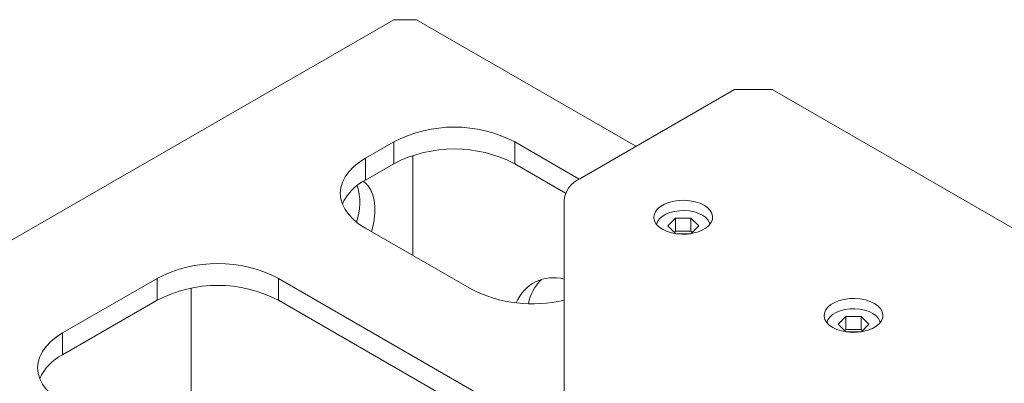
# Model space of a CAD drawing. Header units: millimetres. Extents: x 50 to 2915, y 50 to 2050.
# Tile 46 of 48: x 2236 to 2420, y 1677 to 1745. Entities that reach past the tile are written whole.
import ezdxf

# ---------------------------------------------------------------- set-up
doc = ezdxf.new("R2010")
doc.units = ezdxf.units.MM
doc.header["$LTSCALE"] = 10

msp = doc.modelspace()

# ---------------------------------------------------------------- linework, layer by layer
at = {"color": 7, "linetype": 'Continuous', "lineweight": 15}
for p, q in [((2104.007, 1628.065), (2306.24, 1744.811)), ((2306.24, 1744.811), (2310.483, 1744.811)), ((2310.483, 1744.811), (2351.493, 1721.136)), ((2369.88, 1731.751), (2340.989, 1715.072)), ((2376.951, 1731.751), (2369.88, 1731.751)), ((2623.501, 1589.42), (2376.951, 1731.751)), ((2306.24, 1721.952), (2300.937, 1718.89)), ((2306.24, 1721.952), (2306.24, 1717.869)), ((2340.887, 1715.013), (2328.867, 1721.952)), ((2328.867, 1721.952), (2328.867, 1717.869)), ((2300.937, 1718.89), (2300.937, 1714.807)), ((2309.775, 1719.409), (2309.775, 1700.725)), ((2306.24, 1717.869), (2300.937, 1714.807)), ((2338.358, 1712.39), (2328.867, 1717.869)), ((2338.06, 1710.99), (2338.06, 1654.985)), ((2357.447, 1706.238), (2358.89, 1707.681)), ((2358.89, 1707.681), (2361.777, 1707.681)), ((2358.89, 1705.231), (2358.89, 1707.681)), ((2361.777, 1707.681), (2363.22, 1706.238)), ((2361.777, 1705.231), (2361.777, 1707.681)), ((2300.937, 1705.827), (2320.736, 1694.398)), ((2358.875, 1704.809), (2357.447, 1706.238)), ((2363.22, 1706.238), (2361.792, 1704.809)), ((2358.89, 1705.231), (2358.672, 1705.013)), ((2361.777, 1705.231), (2358.89, 1705.231)), ((2361.695, 1704.794), (2358.972, 1704.794)), ((2361.995, 1705.013), (2361.777, 1705.231)), ((2262.046, 1696.439), (2244.368, 1686.234)), ((2262.046, 1696.439), (2262.046, 1692.356)), ((2338.06, 1665.619), (2284.673, 1696.439)), ((2284.673, 1696.439), (2284.673, 1692.356)), ((2268.41, 1694.608), (2268.41, 1669.082)), ((2262.046, 1692.356), (2244.368, 1682.151)), ((2338.06, 1661.537), (2284.673, 1692.356)), ((2389.267, 1687.868), (2390.71, 1689.312)), ((2390.71, 1689.312), (2393.597, 1689.312)), ((2390.71, 1686.862), (2390.71, 1689.312)), ((2393.597, 1689.312), (2395.04, 1687.868)), ((2393.597, 1686.862), (2393.597, 1689.312)), ((2390.695, 1686.44), (2389.267, 1687.868)), ((2395.04, 1687.868), (2393.612, 1686.44)), ((2244.368, 1686.234), (2244.368, 1682.151)), ((2390.71, 1686.862), (2390.492, 1686.644)), ((2393.597, 1686.862), (2390.71, 1686.862)), ((2393.515, 1686.425), (2390.792, 1686.425)), ((2393.815, 1686.644), (2393.597, 1686.862))]:
    msp.add_line(p, q, dxfattribs=at)
at = {"color": 7, "linetype": 'Continuous', "lineweight": 15, "flags": 128}
for points in [[(2300.937, 1718.89), (2299.741, 1718.118), (2298.703, 1717.273), (2297.835, 1716.366), (2297.148, 1715.409), (2296.651, 1714.414), (2296.351, 1713.393), (2296.25, 1712.359), (2296.351, 1711.325), (2296.651, 1710.303), (2297.148, 1709.308), (2297.835, 1708.351), (2298.703, 1707.445), (2299.741, 1706.6), (2300.937, 1705.827)], [(2300.548, 1714.575), (2300.83, 1714.354), (2301.433, 1713.718), (2301.928, 1712.94), (2302.305, 1712.033), (2302.56, 1711.01), (2302.688, 1709.887), (2302.688, 1708.681), (2302.56, 1707.409), (2302.305, 1706.092), (2302.061, 1705.178)], [(2356.444, 1705.625), (2355.796, 1706.076), (2355.302, 1706.588), (2354.98, 1707.144), (2354.839, 1707.724), (2354.886, 1708.309), (2355.119, 1708.88), (2355.529, 1709.416), (2356.102, 1709.899), (2356.82, 1710.313), (2357.657, 1710.644), (2358.586, 1710.881), (2359.574, 1711.015), (2360.588, 1711.042), (2361.593, 1710.961), (2362.555, 1710.775), (2363.442, 1710.49), (2364.223, 1710.116), (2364.871, 1709.665), (2365.365, 1709.153), (2365.687, 1708.598), (2365.828, 1708.017), (2365.781, 1707.432), (2365.548, 1706.862), (2365.139, 1706.326), (2364.565, 1705.842), (2363.847, 1705.428), (2363.01, 1705.097), (2362.081, 1704.86), (2361.093, 1704.726), (2360.08, 1704.699), (2359.074, 1704.78), (2358.112, 1704.966), (2357.225, 1705.251), (2356.444, 1705.625)], [(2355.357, 1706.518), (2355.536, 1707.051), (2355.889, 1707.56), (2356.403, 1708.022), (2357.059, 1708.419), (2357.834, 1708.737), (2358.698, 1708.965), (2359.622, 1709.095), (2360.571, 1709.121), (2361.512, 1709.043), (2362.411, 1708.863), (2363.234, 1708.589), (2363.952, 1708.229), (2364.54, 1707.798), (2364.975, 1707.31), (2365.243, 1706.784), (2365.31, 1706.518)], [(2388.264, 1687.256), (2387.616, 1687.707), (2387.122, 1688.219), (2386.799, 1688.774), (2386.659, 1689.355), (2386.706, 1689.94), (2386.939, 1690.51), (2387.348, 1691.046), (2387.922, 1691.53), (2388.64, 1691.944), (2389.477, 1692.275), (2390.406, 1692.512), (2391.394, 1692.646), (2392.407, 1692.673), (2393.413, 1692.592), (2394.375, 1692.406), (2395.262, 1692.121), (2396.042, 1691.747), (2396.691, 1691.296), (2397.185, 1690.784), (2397.507, 1690.228), (2397.648, 1689.648), (2397.601, 1689.063), (2397.368, 1688.492), (2396.958, 1687.956), (2396.385, 1687.473), (2395.667, 1687.059), (2394.83, 1686.728), (2393.901, 1686.491), (2392.913, 1686.357), (2391.899, 1686.33), (2390.894, 1686.411), (2389.932, 1686.597), (2389.045, 1686.882), (2388.264, 1687.256)], [(2387.177, 1688.149), (2387.356, 1688.682), (2387.709, 1689.191), (2388.223, 1689.653), (2388.879, 1690.05), (2389.653, 1690.368), (2390.518, 1690.596), (2391.442, 1690.725), (2392.391, 1690.752), (2393.332, 1690.673), (2394.23, 1690.494), (2395.054, 1690.22), (2395.772, 1689.86), (2396.36, 1689.429), (2396.795, 1688.941), (2397.063, 1688.415), (2397.13, 1688.149)], [(2244.368, 1686.234), (2243.172, 1685.461), (2242.134, 1684.617), (2241.266, 1683.71), (2240.58, 1682.753), (2240.083, 1681.758), (2239.782, 1680.737), (2239.682, 1679.702), (2239.782, 1678.668), (2240.083, 1677.647), (2240.58, 1676.652), (2241.266, 1675.695), (2242.134, 1674.788), (2243.172, 1673.943), (2244.368, 1673.171)]]:
    msp.add_lwpolyline(points, dxfattribs=at)
at = {"color": 7, "linetype": 'Continuous', "lineweight": 15}
for centre, radius, start, end in [((2317.554, 1700.257), 24.467, 62.45764, 117.54236), ((2317.554, 1696.175), 24.467, 62.45764, 117.54236), ((2305.103, 1706.531), 9.266, 116.72096, 155.87912), ((2343.064, 1710.491), 5.029, 114.37466, 174.3052), ((2288.79, 1710.619), 11.106, 340.73432, 16.65619), ((2273.359, 1674.745), 24.467, 62.45764, 117.54236), ((2336.087, 1689.088), 7.472, 74.69423, 158.33957), ((2273.359, 1670.662), 24.467, 62.45764, 117.54236), ((2340.437, 1689.77), 9.25, 135.6942, 167.95256), ((2332.137, 1716.772), 25.111, 242.99801, 283.6428), ((2248.535, 1673.874), 9.266, 116.72096, 155.87912)]:
    msp.add_arc(centre, radius, start, end, dxfattribs=at)

doc.saveas('drawing.dxf')
